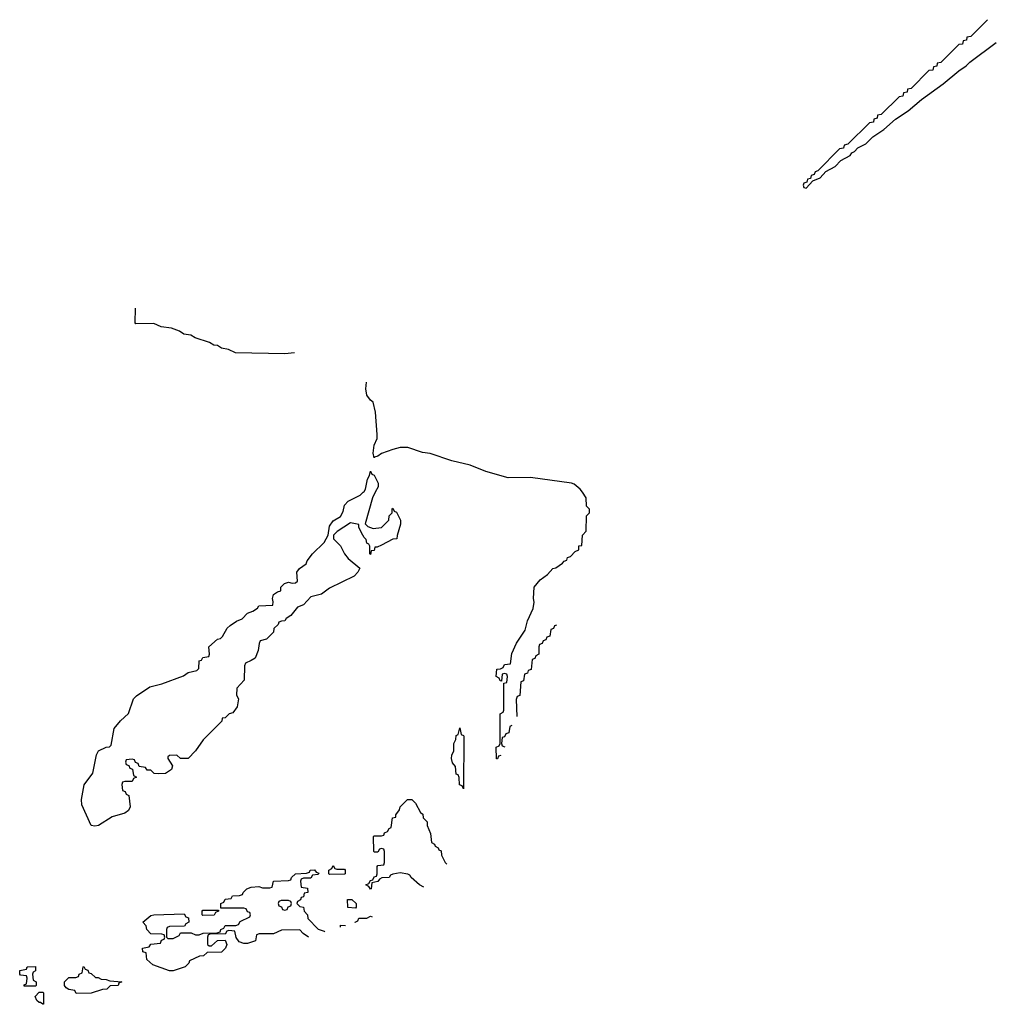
# Model space of a CAD drawing. Header units: inches. Extents: x 2397558 to 2568646, y 256209 to 449595.
# Tile 45 of 85: x 2562326 to 2567572, y 327249 to 332540. Entities that reach past the tile are written whole.
import ezdxf

# ---------------------------------------------------------------- set-up
doc = ezdxf.new("R2010")
doc.units = ezdxf.units.IN
doc.header["$MEASUREMENT"] = 0
doc.layers.add('C5362', color=7, linetype='Continuous')
doc.layers.add('C5363', color=7, linetype='Continuous')

msp = doc.modelspace()

# ---------------------------------------------------------------- linework, layer by layer
at = {"layer": 'C5362', "color": 6}
for points in [[(2564236, 330000), (2564221, 329970), (2564182, 329830), (2564196, 329816), (2564225.4, 329805.4), (2564270, 329811.3), (2564308.7, 329850), (2564310, 329874), (2564326, 329890), (2564326, 329910), (2564330, 329914), (2564338, 329898), (2564350, 329894), (2564370.7, 329850.7), (2564370.9, 329829.1), (2564352.7, 329767.3), (2564352, 329750), (2564330, 329748), (2564270, 329715.3), (2564246, 329706), (2564234, 329706), (2564230, 329688), (2564214, 329686), (2564210, 329666), (2564206, 329670), (2564206, 329710), (2564202, 329722), (2564190, 329726), (2564187.3, 329747.3), (2564176.4, 329756.4), (2564162, 329782), (2564147.3, 329812.7), (2564147.3, 329827.3), (2564103.6, 329836.4), (2564030.9, 329789.1), (2564012, 329770), (2564012, 329750), (2564050, 329712), (2564071, 329670), (2564090, 329644.7), (2564152.7, 329592.7), (2564142, 329570), (2564122, 329550), (2563990, 329484), (2563946.8, 329453.2), (2563890, 329438), (2563850, 329395.3), (2563818, 329382), (2563782, 329338), (2563758, 329322), (2563750, 329308.7), (2563732, 329308), (2563718, 329302), (2563714, 329290), (2563691.6, 329268.4), (2563690, 329248), (2563652, 329210), (2563618, 329202), (2563611.6, 329188.4), (2563606, 329150), (2563590.4, 329109.6), (2563570, 329095.3), (2563538, 329082), (2563532.7, 329067.3), (2563531, 328990), (2563492.7, 328947.3), (2563491.3, 328910), (2563501, 328890), (2563493.2, 328846.8), (2563470, 328815.3), (2563451.2, 328808.9), (2563430, 328788), (2563414, 328786), (2563412, 328770), (2563311.3, 328670), (2563271, 328610), (2563231.3, 328570), (2563189.2, 328569.2), (2563170, 328588), (2563130, 328586), (2563122, 328578), (2563122, 328570), (2563146, 328530), (2563141, 328510), (2563110, 328489.4), (2563070, 328488), (2563048.4, 328488.4), (2563030, 328506), (2563010, 328506), (2563002, 328522), (2562967.3, 328527.3), (2562962, 328542), (2562947.3, 328547.3), (2562942, 328562), (2562930, 328566), (2562898, 328562), (2562894, 328550), (2562898, 328538), (2562912.7, 328532.7), (2562918, 328518), (2562932.7, 328512.7), (2562938, 328478), (2562954, 328470), (2562938, 328462), (2562930, 328446), (2562890, 328446), (2562878, 328442), (2562874, 328430), (2562878, 328398), (2562892.7, 328392.7), (2562898, 328378), (2562911.6, 328371.6), (2562919.1, 328310), (2562910.3, 328289.7), (2562890, 328275.1), (2562823.4, 328256.6), (2562750, 328209.4), (2562730, 328205.2), (2562709.6, 328209.6), (2562660.2, 328320.2), (2562658, 328350), (2562672.7, 328427.3), (2562718, 328490), (2562739, 328590), (2562748.7, 328610), (2562790, 328631.3), (2562808, 328632), (2562818, 328642), (2562833.2, 328730), (2562867.5, 328772.5), (2562909.5, 328810.5), (2562937.2, 328890), (2562953.8, 328906.2), (2563025.1, 328954.9), (2563090, 328970.6), (2563206, 329014), (2563231.3, 329031.3), (2563278, 329042), (2563287.3, 329052.7), (2563290, 329094), (2563302, 329098), (2563310, 329112), (2563342, 329118), (2563346, 329130), (2563342, 329170), (2563388.7, 329210), (2563405.2, 329214.8), (2563415.3, 329224.7), (2563441.2, 329270), (2563455.9, 329284.1), (2563490, 329307.3), (2563520.2, 329319.8), (2563550, 329350.7), (2563578.6, 329361.4), (2563603.1, 329376.9), (2563610, 329390.8), (2563686, 329394), (2563688, 329412), (2563684, 329430), (2563689.3, 329450), (2563710, 329464.7), (2563728.7, 329471.3), (2563729.2, 329490), (2563748.7, 329510), (2563770, 329518), (2563790, 329512), (2563807.3, 329512.7), (2563818, 329522), (2563815.3, 329570), (2563829.5, 329590.5), (2563864.7, 329615.3), (2563870, 329631.3), (2563899, 329670), (2563962, 329730), (2563982, 329770), (2563990, 329818), (2564010, 329846), (2564049.4, 329870.6), (2564062.7, 329897.3), (2564070, 329930.7), (2564090, 329953), (2564155.1, 329984.9), (2564171.6, 330000)], [(2564910, 328586), (2564898, 328582), (2564892.7, 328567.3), (2564887.3, 328567.3), (2564886, 328630), (2564902, 328638), (2564906, 328650), (2564906, 328810), (2564922, 328818), (2564926, 328830), (2564926, 328974), (2564942, 328978), (2564946, 329010), (2564942, 329022), (2564930, 329026), (2564918, 329022), (2564914, 328986), (2564907.3, 328987.3), (2564902, 329002), (2564886, 329010), (2564888, 329050), (2564908.4, 329051.6), (2564922, 329058), (2564930, 329074), (2564962, 329078), (2564970, 329134), (2564995.3, 329190), (2565040.2, 329259.8), (2565054, 329310), (2565084, 329376), (2565089.2, 329410), (2565086, 329430), (2565090, 329491), (2565122, 329530), (2565161.2, 329558.8), (2565189.2, 329590), (2565206, 329594), (2565241.2, 329618.8), (2565250, 329630.8), (2565264, 329636), (2565269.2, 329650), (2565285.2, 329654.8), (2565310, 329682), (2565328.4, 329691.6), (2565330, 329712), (2565346, 329714), (2565349.3, 329770), (2565368.7, 329791.3), (2565370, 329874), (2565386, 329890), (2565386, 329910), (2565370, 329926), (2565368.7, 329970), (2565348.7, 330000)], [(2565210, 329286), (2565198, 329282), (2565192.7, 329267.3), (2565178, 329262), (2565172.7, 329227.3), (2565158, 329222), (2565152.7, 329207.3), (2565138, 329202), (2565132.7, 329187.3), (2565118, 329182), (2565114, 329170), (2565114, 329130), (2565098, 329122), (2565092.7, 329107.3), (2565078, 329102), (2565072.7, 329047.3), (2565058, 329042), (2565052.7, 329027.3), (2565038, 329022), (2565032.7, 328987.3), (2565018, 328982), (2565011.6, 328908.4), (2564998, 328902), (2564992.7, 328887.3), (2564996, 328796)], [(2564970, 328746), (2564958, 328742), (2564953, 328707), (2564938, 328702), (2564930, 328686), (2564918, 328682), (2564914, 328650), (2564918, 328638), (2564931.5, 328631.5)], [(2564497.3, 327877.3), (2564473.2, 327890), (2564429.3, 327929.3), (2564422, 327942), (2564410, 327948.7), (2564370, 327955.3), (2564330, 327948.7), (2564318, 327942), (2564310.5, 327929.5), (2564272, 327928), (2564258, 327922), (2564250, 327908), (2564218, 327902), (2564214, 327870), (2564210, 327868), (2564202, 327882), (2564186, 327890), (2564202, 327898), (2564210, 327914), (2564222, 327918), (2564230, 327934), (2564242, 327938), (2564246, 327950), (2564246, 327990), (2564250, 327994), (2564282, 327998), (2564286, 328010), (2564286, 328070), (2564282, 328082), (2564270, 328086), (2564258, 328082), (2564250, 328066), (2564230, 328066), (2564228, 328070), (2564226, 328150), (2564230, 328154), (2564270, 328154), (2564282, 328158), (2564286, 328170), (2564302, 328178), (2564310, 328194), (2564322, 328198), (2564328.7, 328250), (2564346, 328254), (2564346, 328266), (2564365.6, 328294.4), (2564369.3, 328310), (2564408.7, 328350), (2564432, 328350), (2564452, 328330), (2564479.6, 328279.6), (2564491.3, 328271.3), (2564494, 328250), (2564514, 328230), (2564514, 328210), (2564532.7, 328167.3), (2564538, 328118), (2564554, 328110), (2564558, 328098), (2564574, 328090), (2564578, 328078), (2564590, 328074), (2564592, 328050), (2564612, 328010), (2564621, 328001)], [(2563877.9, 327609.8), (2563849.1, 327629.1), (2563830, 327648), (2563732.7, 327647.3), (2563690, 327628), (2563612.7, 327627.3), (2563598, 327622), (2563592, 327590), (2563550, 327575.3), (2563530, 327575.3), (2563504.7, 327584.7), (2563488.4, 327608.4), (2563482, 327642), (2563450, 327646), (2563438, 327642), (2563430, 327626), (2563352.7, 327627.3), (2563338, 327622), (2563334, 327610), (2563334, 327570), (2563343.6, 327563.6), (2563356.4, 327563.6), (2563388.4, 327591.6), (2563430, 327594), (2563438, 327570), (2563431, 327550), (2563410, 327529.2), (2563332.7, 327527.3), (2563314, 327510), (2563292, 327508), (2563238, 327482), (2563234, 327470), (2563214, 327450), (2563151.2, 327428.9), (2563130, 327428.7), (2563041.5, 327461.5), (2563008.7, 327490), (2563006, 327526), (2562988, 327530), (2562986, 327550), (2563022, 327558), (2563030, 327572), (2563082, 327578), (2563087.3, 327592.7), (2563102, 327598), (2563106, 327610), (2563102, 327622), (2563090, 327626), (2563030, 327628), (2563008, 327650), (2563006, 327670), (2562988, 327690), (2563030, 327726), (2563046, 327730), (2563210, 327734), (2563218, 327718), (2563232.7, 327712.7), (2563234, 327690), (2563218, 327682), (2563212, 327668), (2563130, 327666), (2563118, 327662), (2563114, 327650), (2563114, 327610), (2563122, 327602), (2563150, 327602), (2563182, 327618), (2563190, 327632), (2563247.3, 327632.7), (2563270, 327622), (2563290, 327622), (2563311.2, 327631.1), (2563387.3, 327632.7), (2563402, 327638), (2563406, 327650), (2563422, 327658), (2563430, 327672), (2563487.3, 327672.7), (2563502, 327678), (2563510, 327694), (2563562, 327718), (2563566, 327730), (2563562, 327742), (2563550, 327746), (2563542, 327762), (2563530, 327766), (2563406, 327766), (2563406, 327790), (2563422, 327798), (2563430, 327814), (2563462, 327818), (2563468.8, 327831.1), (2563507.3, 327832.7), (2563522, 327838), (2563526, 327850), (2563546, 327870), (2563570, 327878), (2563610, 327882), (2563630, 327874), (2563670, 327874), (2563682, 327878), (2563690, 327911), (2563770, 327914), (2563782, 327918), (2563786, 327930), (2563808, 327950), (2563867.3, 327952.7), (2563882, 327958), (2563886, 327970), (2563910, 327971.3), (2563918, 327958), (2563932.7, 327952.7), (2563930, 327946), (2563898, 327942), (2563890, 327926), (2563850, 327926), (2563838, 327922), (2563834, 327910), (2563838, 327878), (2563872.7, 327872.7), (2563874, 327850), (2563854, 327846), (2563850, 327826), (2563838, 327822), (2563834, 327810), (2563818, 327802), (2563814, 327790), (2563830, 327774), (2563851.2, 327771.1), (2563854, 327750), (2563872, 327730), (2563874, 327710), (2563930, 327652), (2563961, 327641), (2563964.7, 327637.3)], [(2564128.5, 327689), (2564128, 327690), (2564142, 327698), (2564148.4, 327711.6), (2564190, 327712), (2564210, 327722), (2564220, 327718)], [(2564049, 327663.9), (2564050, 327674), (2564075.7, 327672.3)]]:
    msp.add_lwpolyline(points, dxfattribs=at)
for points in [[(2564710, 328406), (2564702, 328422), (2564688.4, 328428.4), (2564687.3, 328467.3), (2564682, 328482), (2564670, 328486), (2564667.3, 328527.3), (2564650, 328546), (2564646, 328570), (2564648, 328588), (2564658, 328610), (2564658, 328650), (2564668.7, 328671.3), (2564670, 328694), (2564682, 328698), (2564690, 328734), (2564698, 328698), (2564710, 328694), (2564711.2, 328688.9)], [(2564030, 327974), (2564070, 327974), (2564074, 327970), (2564074, 327950), (2564070, 327948), (2563990, 327946), (2563986, 327950), (2563986, 327970), (2564002, 327978), (2564010, 327994), (2564018, 327978)], [(2563770, 327806), (2563730, 327806), (2563718, 327802), (2563714, 327790), (2563718, 327778), (2563732.7, 327772.7), (2563738, 327758), (2563750, 327754), (2563762, 327758), (2563767.3, 327772.7), (2563782, 327778), (2563786, 327790), (2563782, 327802)], [(2564130, 327766), (2564088.8, 327768.9), (2564087.3, 327812.7), (2564110, 327812), (2564134, 327790), (2564134, 327770)], [(2563310, 327726), (2563306, 327730), (2563306, 327750), (2563310, 327754), (2563394, 327754), (2563394, 327750), (2563378, 327742), (2563370, 327728)], [(2562350, 327346), (2562350, 327354), (2562362, 327358), (2562366, 327390), (2562362, 327402), (2562330, 327406), (2562326, 327410), (2562326, 327430), (2562362, 327438), (2562366, 327450), (2562369.2, 327450.8), (2562411.2, 327451.1), (2562411.6, 327428.4), (2562398, 327422), (2562394, 327410), (2562398, 327378), (2562414, 327370), (2562414, 327350), (2562410, 327346)], [(2562732.7, 327392.7), (2562747.3, 327392.7), (2562763.6, 327383.6), (2562790, 327382), (2562810, 327374), (2562874, 327370), (2562858, 327362), (2562854, 327350), (2562812, 327348), (2562794, 327330), (2562770, 327328.7), (2562710, 327309), (2562630, 327306), (2562622, 327322), (2562590, 327328), (2562576.4, 327336.4), (2562566, 327350), (2562566, 327370), (2562590, 327392), (2562627.3, 327392.7), (2562642, 327398), (2562646, 327410), (2562662, 327418), (2562666, 327450), (2562670, 327452), (2562678, 327438), (2562692.7, 327432.7), (2562698, 327418), (2562710, 327414)], [(2562450, 327248.7), (2562438, 327258), (2562430, 327258), (2562418, 327270), (2562408.7, 327290), (2562430, 327314), (2562450, 327314), (2562454, 327310), (2562454, 327250)]]:
    msp.add_lwpolyline(points, close=True, dxfattribs=at)
at = {"layer": 'C5363', "color": 6}
for points in [[(2567523.7, 332539.7), (2567434, 332450), (2567414, 332446), (2567412, 332430), (2567394, 332426), (2567390, 332408), (2567370, 332406), (2567274, 332310), (2567254, 332306), (2567252, 332290), (2567234, 332286), (2567230, 332268), (2567210, 332266), (2567114, 332170), (2567094, 332166), (2567092, 332150), (2567074, 332146), (2567070, 332128), (2567050, 332126), (2566954, 332030), (2566934, 332026), (2566932, 332010), (2566914, 332006), (2566911.2, 331988.9), (2566890, 331986), (2566774, 331870), (2566754, 331866), (2566751.3, 331848.7), (2566730, 331846), (2566612.7, 331727.3), (2566598, 331722), (2566592.7, 331707.3), (2566578, 331702), (2566574, 331686), (2566558, 331682), (2566554, 331666), (2566538, 331662), (2566534, 331650), (2566538, 331638), (2566550, 331634), (2566586, 331674), (2566626, 331690), (2566656.4, 331723.6), (2566706, 331750), (2566736.4, 331783.6), (2566786, 331810), (2566795.3, 331824.7), (2566810, 331832), (2566828.7, 331851.3), (2566870, 331872), (2566909, 331911), (2566968, 331950), (2567030, 332004.7), (2567098, 332050), (2567169.3, 332110.7), (2567285.6, 332194.4), (2567370, 332264.7), (2567410, 332291), (2567430, 332311), (2567571.6, 332417.2)], [(2563802, 330750), (2563750, 330744.5), (2563486, 330750), (2563446.8, 330766.8), (2563410, 330775.3), (2563389.3, 330789.3), (2563368, 330790), (2563345.2, 330805.2), (2563268, 330830), (2563244.7, 330844.7), (2563208, 330850), (2563185.2, 330865.2), (2563142, 330882), (2563086, 330890), (2563047.3, 330907.3), (2562950, 330906), (2562946, 330910), (2562948, 330990)], [(2565348.7, 330000), (2565337.2, 330017.2), (2565304, 330044), (2565290, 330049), (2565070, 330079.5), (2564950, 330078), (2564830, 330112.7), (2564745.4, 330145.4), (2564648, 330170), (2564530, 330209.3), (2564490, 330214), (2564410, 330241.2), (2564370, 330241.2), (2564330, 330229.3), (2564270, 330209.2), (2564250, 330194), (2564231, 330189), (2564230, 330186), (2564223.7, 330210), (2564230, 330254), (2564245.2, 330290), (2564246.6, 330310), (2564238, 330430), (2564225.2, 330485.2), (2564210, 330495.3), (2564190, 330522), (2564184.7, 330555.3), (2564188.5, 330591.5)], [(2564171.6, 330000), (2564176, 330004), (2564183.7, 330016.3), (2564194, 330070), (2564205.2, 330090), (2564210, 330114), (2564218, 330098), (2564230, 330091.3), (2564251, 330050), (2564251, 330030), (2564236, 330000)]]:
    msp.add_lwpolyline(points, dxfattribs=at)

doc.saveas('drawing.dxf')
